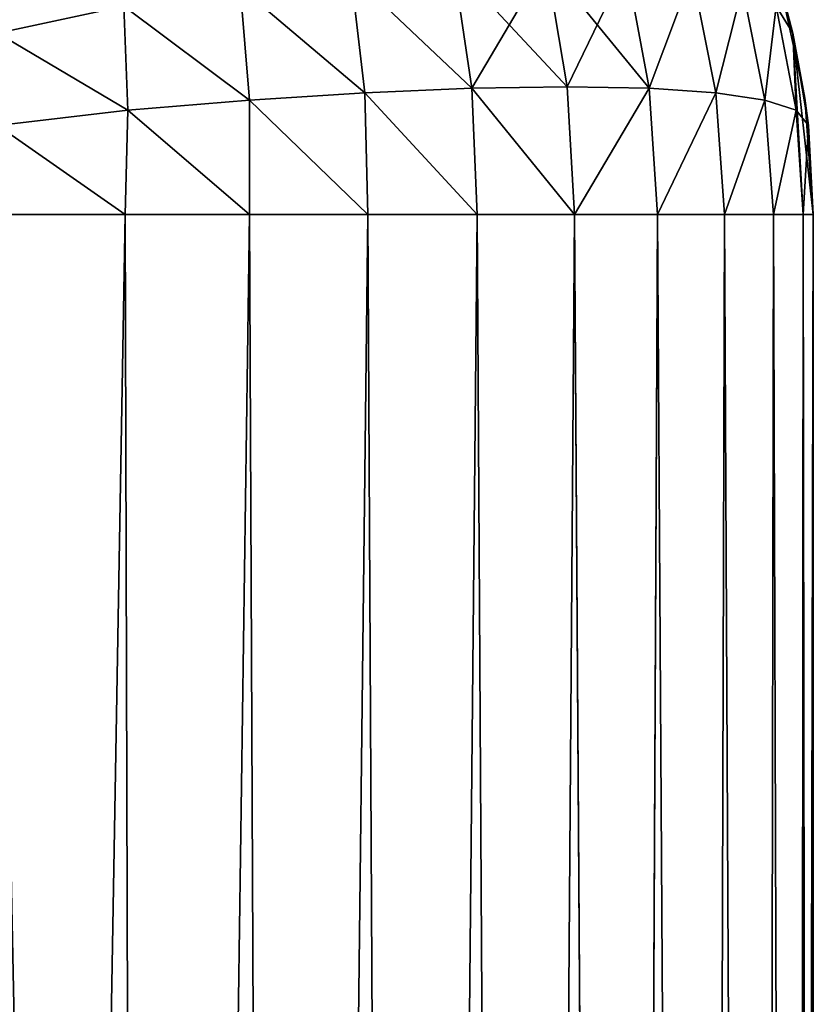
# Model space of a CAD drawing. Header units: millimetres. Extents: x 0 to 12.2, y -14.5 to 4.
# Tile 96 of 98: x 10.705 to 10.9, y 1.606 to 1.848. Entities that reach past the tile are written whole.
import ezdxf

# ---------------------------------------------------------------- set-up
doc = ezdxf.new("R2010")
doc.units = ezdxf.units.MM
doc.header["$LTSCALE"] = 65.185185
for name, color, linetype in [('31', 7, 'CONTINUOUS'), ('32', 7, 'CONTINUOUS'), ('33', 7, 'CONTINUOUS'), ('34', 7, 'CONTINUOUS'), ('38', 7, 'CONTINUOUS'), ('39', 7, 'CONTINUOUS')]:
    doc.layers.add(name, color=color, linetype=linetype)

msp = doc.modelspace()

# ---------------------------------------------------------------- linework, layer by layer
at = {"layer": '31', "linetype": 'Continuous'}
for points in [[(10.73653, 0, -7.64607), (10.7, 0, -7.65), (10.73129, 1.8, -7.64754), (10.73653, 0, -7.64607)], [(10.7, 0, -7.65), (10.7, 1.8, -7.65), (10.73129, 1.8, -7.64754), (10.7, 0, -7.65)], [(10.7618, 1.8, -7.64021), (10.73653, 0, -7.64607), (10.73129, 1.8, -7.64754), (10.7618, 1.8, -7.64021)], [(10.76998, 0, -7.63707), (10.73653, 0, -7.64607), (10.7618, 1.8, -7.64021), (10.76998, 0, -7.63707)], [(10.7908, 1.8, -7.6282), (10.76998, 0, -7.63707), (10.7618, 1.8, -7.64021), (10.7908, 1.8, -7.6282)], [(10.80035, 0, -7.62299), (10.76998, 0, -7.63707), (10.7908, 1.8, -7.6282), (10.80035, 0, -7.62299)], [(10.81756, 1.8, -7.6118), (10.80035, 0, -7.62299), (10.7908, 1.8, -7.6282), (10.81756, 1.8, -7.6118)], [(10.82832, 0, -7.60317), (10.80035, 0, -7.62299), (10.81756, 1.8, -7.6118), (10.82832, 0, -7.60317)], [(10.84142, 1.8, -7.59142), (10.82832, 0, -7.60317), (10.81756, 1.8, -7.6118), (10.84142, 1.8, -7.59142)], [(10.8532, 0, -7.57828), (10.82832, 0, -7.60317), (10.84142, 1.8, -7.59142), (10.8532, 0, -7.57828)], [(10.8618, 1.8, -7.56756), (10.8532, 0, -7.57828), (10.84142, 1.8, -7.59142), (10.8618, 1.8, -7.56756)], [(10.87301, 0, -7.55032), (10.8532, 0, -7.57828), (10.8618, 1.8, -7.56756), (10.87301, 0, -7.55032)], [(10.8782, 1.8, -7.5408), (10.87301, 0, -7.55032), (10.8618, 1.8, -7.56756), (10.8782, 1.8, -7.5408)], [(10.88708, 0, -7.51995), (10.87301, 0, -7.55032), (10.8782, 1.8, -7.5408), (10.88708, 0, -7.51995)], [(10.89021, 1.8, -7.5118), (10.88708, 0, -7.51995), (10.8782, 1.8, -7.5408), (10.89021, 1.8, -7.5118)], [(10.89608, 0, -7.48651), (10.88708, 0, -7.51995), (10.89021, 1.8, -7.5118), (10.89608, 0, -7.48651)], [(10.89754, 1.8, -7.48129), (10.89608, 0, -7.48651), (10.89021, 1.8, -7.5118), (10.89754, 1.8, -7.48129)], [(10.9, 0, -7.45), (10.89608, 0, -7.48651), (10.9, 1.8, -7.45), (10.9, 0, -7.45)], [(10.9, 1.8, -7.45), (10.89608, 0, -7.48651), (10.89754, 1.8, -7.48129), (10.9, 1.8, -7.45)]]:
    msp.add_3dface(points, dxfattribs=at)
at = {"layer": '32', "linetype": 'Continuous'}
for points in [[(10.9, 0, 7.45), (10.9, 0, 5.79444), (10.9, 1.8, 7.45), (10.9, 0, 7.45)], [(10.9, 0, 5.79444), (10.9, 0, 4.13889), (10.9, 1.8, 5.79444), (10.9, 0, 5.79444)], [(10.9, 1.8, 7.45), (10.9, 0, 5.79444), (10.9, 1.8, 5.79444), (10.9, 1.8, 7.45)], [(10.9, 0, 4.13889), (10.9, 0, 2.48333), (10.9, 1.8, 4.13889), (10.9, 0, 4.13889)], [(10.9, 1.8, 5.79444), (10.9, 0, 4.13889), (10.9, 1.8, 5.63), (10.9, 1.8, 5.79444)], [(10.9, 1.8, 5.63), (10.9, 0, 4.13889), (10.9, 1.8, 4.13889), (10.9, 1.8, 5.63)], [(10.9, 0, 2.48333), (10.9, 0, 0.82778), (10.9, 1.8, 2.48333), (10.9, 0, 2.48333)], [(10.9, 1.8, 4.13889), (10.9, 0, 2.48333), (10.9, 1.8, 3.80818), (10.9, 1.8, 4.13889)], [(10.9, 1.8, 3.80818), (10.9, 0, 2.48333), (10.9, 1.8, 2.48333), (10.9, 1.8, 3.80818)], [(10.9, 0, 0.82778), (10.9, 0, -0.82778), (10.9, 1.8, 0.82778), (10.9, 0, 0.82778)], [(10.9, 1.8, 2.48333), (10.9, 0, 0.82778), (10.9, 1.8, 1.98636), (10.9, 1.8, 2.48333)], [(10.9, 1.8, 1.98636), (10.9, 0, 0.82778), (10.9, 1.8, 0.82778), (10.9, 1.8, 1.98636)], [(10.9, 0, -0.82778), (10.9, 0, -2.48333), (10.9, 1.8, -0.82778), (10.9, 0, -0.82778)], [(10.9, 1.8, 0.82778), (10.9, 0, -0.82778), (10.9, 1.8, 0.16454), (10.9, 1.8, 0.82778)], [(10.9, 1.8, 0.16454), (10.9, 0, -0.82778), (10.9, 1.8, -0.82778), (10.9, 1.8, 0.16454)], [(10.9, 0, -2.48333), (10.9, 0, -4.13889), (10.9, 1.8, -2.48333), (10.9, 0, -2.48333)], [(10.9, 1.8, -0.82778), (10.9, 0, -2.48333), (10.9, 1.8, -1.65728), (10.9, 1.8, -0.82778)], [(10.9, 1.8, -1.65728), (10.9, 0, -2.48333), (10.9, 1.8, -2.48333), (10.9, 1.8, -1.65728)], [(10.9, 0, -4.13889), (10.9, 0, -5.79444), (10.9, 1.8, -4.13889), (10.9, 0, -4.13889)], [(10.9, 1.8, -2.48333), (10.9, 0, -4.13889), (10.9, 1.8, -3.4791), (10.9, 1.8, -2.48333)], [(10.9, 1.8, -3.4791), (10.9, 0, -4.13889), (10.9, 1.8, -4.13889), (10.9, 1.8, -3.4791)], [(10.9, 0, -5.79444), (10.9, 0, -7.45), (10.9, 1.8, -5.79444), (10.9, 0, -5.79444)], [(10.9, 1.8, -4.13889), (10.9, 0, -5.79444), (10.9, 1.8, -5.30092), (10.9, 1.8, -4.13889)], [(10.9, 1.8, -5.30092), (10.9, 0, -5.79444), (10.9, 1.8, -5.79444), (10.9, 1.8, -5.30092)], [(10.9, 0, -7.45), (10.9, 1.8, -7.45), (10.9, 1.8, -7.12274), (10.9, 0, -7.45)], [(10.9, 1.8, -5.79444), (10.9, 0, -7.45), (10.9, 1.8, -7.12274), (10.9, 1.8, -5.79444)]]:
    msp.add_3dface(points, dxfattribs=at)
at = {"layer": '33', "linetype": 'Continuous'}
for points in [[(10.7, 0, 7.65), (10.73651, 0, 7.64608), (10.7, 1.8, 7.65), (10.7, 0, 7.65)], [(10.7, 1.8, 7.65), (10.73651, 0, 7.64608), (10.73129, 1.8, 7.64754), (10.7, 1.8, 7.65)], [(10.73129, 1.8, 7.64754), (10.73651, 0, 7.64608), (10.7618, 1.8, 7.64021), (10.73129, 1.8, 7.64754)], [(10.73651, 0, 7.64608), (10.76995, 0, 7.63708), (10.7618, 1.8, 7.64021), (10.73651, 0, 7.64608)], [(10.7618, 1.8, 7.64021), (10.76995, 0, 7.63708), (10.7908, 1.8, 7.6282), (10.7618, 1.8, 7.64021)], [(10.76995, 0, 7.63708), (10.80032, 0, 7.62301), (10.7908, 1.8, 7.6282), (10.76995, 0, 7.63708)], [(10.7908, 1.8, 7.6282), (10.80032, 0, 7.62301), (10.81756, 1.8, 7.6118), (10.7908, 1.8, 7.6282)], [(10.80032, 0, 7.62301), (10.82828, 0, 7.6032), (10.81756, 1.8, 7.6118), (10.80032, 0, 7.62301)], [(10.81756, 1.8, 7.6118), (10.82828, 0, 7.6032), (10.84142, 1.8, 7.59142), (10.81756, 1.8, 7.6118)], [(10.82828, 0, 7.6032), (10.85317, 0, 7.57832), (10.84142, 1.8, 7.59142), (10.82828, 0, 7.6032)], [(10.84142, 1.8, 7.59142), (10.85317, 0, 7.57832), (10.8618, 1.8, 7.56756), (10.84142, 1.8, 7.59142)], [(10.85317, 0, 7.57832), (10.87299, 0, 7.55035), (10.8618, 1.8, 7.56756), (10.85317, 0, 7.57832)], [(10.8618, 1.8, 7.56756), (10.87299, 0, 7.55035), (10.8782, 1.8, 7.5408), (10.8618, 1.8, 7.56756)], [(10.87299, 0, 7.55035), (10.88707, 0, 7.51998), (10.8782, 1.8, 7.5408), (10.87299, 0, 7.55035)], [(10.8782, 1.8, 7.5408), (10.88707, 0, 7.51998), (10.89021, 1.8, 7.5118), (10.8782, 1.8, 7.5408)], [(10.88707, 0, 7.51998), (10.89607, 0, 7.48653), (10.89021, 1.8, 7.5118), (10.88707, 0, 7.51998)], [(10.89021, 1.8, 7.5118), (10.89607, 0, 7.48653), (10.89754, 1.8, 7.48129), (10.89021, 1.8, 7.5118)], [(10.89607, 0, 7.48653), (10.9, 0, 7.45), (10.89754, 1.8, 7.48129), (10.89607, 0, 7.48653)], [(10.9, 0, 7.45), (10.9, 1.8, 7.45), (10.89754, 1.8, 7.48129), (10.9, 0, 7.45)]]:
    msp.add_3dface(points, dxfattribs=at)
at = {"layer": '34', "linetype": 'Continuous'}
for points in [[(10.89089, 1.851, 7.48097), (10.89501, 1.84441, 7.45), (10.8882, 1.86769, 7.45), (10.89089, 1.851, 7.48097)], [(10.7, 1.84441, 7.64501), (10.73097, 1.851, 7.64089), (10.7, 1.861, 7.64047), (10.7, 1.84441, 7.64501)], [(10.78661, 1.85906, 7.62032), (10.81627, 1.83091, 7.60977), (10.81181, 1.86114, 7.60414), (10.78661, 1.85906, 7.62032)], [(10.81181, 1.86114, 7.60414), (10.83968, 1.83129, 7.58968), (10.83449, 1.86183, 7.58449), (10.81181, 1.86114, 7.60414)], [(10.81627, 1.83091, 7.60977), (10.83968, 1.83129, 7.58968), (10.81181, 1.86114, 7.60414), (10.81627, 1.83091, 7.60977)], [(10.83968, 1.83129, 7.58968), (10.85977, 1.83091, 7.56627), (10.83449, 1.86183, 7.58449), (10.83968, 1.83129, 7.58968)], [(10.83449, 1.86183, 7.58449), (10.85977, 1.83091, 7.56627), (10.85414, 1.86114, 7.56181), (10.83449, 1.86183, 7.58449)], [(10.85414, 1.86114, 7.56181), (10.85977, 1.83091, 7.56627), (10.87032, 1.85906, 7.53661), (10.85414, 1.86114, 7.56181)], [(10.75946, 1.85566, 7.63267), (10.79009, 1.82981, 7.62606), (10.78661, 1.85906, 7.62032), (10.75946, 1.85566, 7.63267)], [(10.79009, 1.82981, 7.62606), (10.81627, 1.83091, 7.60977), (10.78661, 1.85906, 7.62032), (10.79009, 1.82981, 7.62606)], [(10.85977, 1.83091, 7.56627), (10.87606, 1.82981, 7.54009), (10.87032, 1.85906, 7.53661), (10.85977, 1.83091, 7.56627)], [(10.87032, 1.85906, 7.53661), (10.87606, 1.82981, 7.54009), (10.88266, 1.85566, 7.50946), (10.87032, 1.85906, 7.53661)], [(10.73097, 1.851, 7.64089), (10.76176, 1.82799, 7.63815), (10.75946, 1.85566, 7.63267), (10.73097, 1.851, 7.64089)], [(10.76176, 1.82799, 7.63815), (10.79009, 1.82981, 7.62606), (10.75946, 1.85566, 7.63267), (10.76176, 1.82799, 7.63815)], [(10.87606, 1.82981, 7.54009), (10.88815, 1.82799, 7.51176), (10.88266, 1.85566, 7.50946), (10.87606, 1.82981, 7.54009)], [(10.88266, 1.85566, 7.50946), (10.88815, 1.82799, 7.51176), (10.89089, 1.851, 7.48097), (10.88266, 1.85566, 7.50946)], [(10.7, 1.84441, 7.64501), (10.73197, 1.82551, 7.64577), (10.73097, 1.851, 7.64089), (10.7, 1.84441, 7.64501)], [(10.73197, 1.82551, 7.64577), (10.76176, 1.82799, 7.63815), (10.73097, 1.851, 7.64089), (10.73197, 1.82551, 7.64577)], [(10.88815, 1.82799, 7.51176), (10.89577, 1.82551, 7.48197), (10.89089, 1.851, 7.48097), (10.88815, 1.82799, 7.51176)], [(10.89089, 1.851, 7.48097), (10.89577, 1.82551, 7.48197), (10.89501, 1.84441, 7.45), (10.89089, 1.851, 7.48097)], [(10.7, 1.82181, 7.64881), (10.73197, 1.82551, 7.64577), (10.7, 1.84441, 7.64501), (10.7, 1.82181, 7.64881)], [(10.89754, 1.8, 7.48129), (10.9, 1.8, 7.45), (10.89501, 1.84441, 7.45), (10.89754, 1.8, 7.48129)], [(10.89577, 1.82551, 7.48197), (10.89754, 1.8, 7.48129), (10.89501, 1.84441, 7.45), (10.89577, 1.82551, 7.48197)], [(10.79009, 1.82981, 7.62606), (10.81756, 1.8, 7.6118), (10.81627, 1.83091, 7.60977), (10.79009, 1.82981, 7.62606)], [(10.81627, 1.83091, 7.60977), (10.84142, 1.8, 7.59142), (10.83968, 1.83129, 7.58968), (10.81627, 1.83091, 7.60977)], [(10.81756, 1.8, 7.6118), (10.84142, 1.8, 7.59142), (10.81627, 1.83091, 7.60977), (10.81756, 1.8, 7.6118)], [(10.83968, 1.83129, 7.58968), (10.84142, 1.8, 7.59142), (10.85977, 1.83091, 7.56627), (10.83968, 1.83129, 7.58968)], [(10.84142, 1.8, 7.59142), (10.8618, 1.8, 7.56756), (10.85977, 1.83091, 7.56627), (10.84142, 1.8, 7.59142)], [(10.85977, 1.83091, 7.56627), (10.8618, 1.8, 7.56756), (10.87606, 1.82981, 7.54009), (10.85977, 1.83091, 7.56627)], [(10.76176, 1.82799, 7.63815), (10.7908, 1.8, 7.6282), (10.79009, 1.82981, 7.62606), (10.76176, 1.82799, 7.63815)], [(10.7908, 1.8, 7.6282), (10.81756, 1.8, 7.6118), (10.79009, 1.82981, 7.62606), (10.7908, 1.8, 7.6282)], [(10.8618, 1.8, 7.56756), (10.8782, 1.8, 7.5408), (10.87606, 1.82981, 7.54009), (10.8618, 1.8, 7.56756)], [(10.87606, 1.82981, 7.54009), (10.8782, 1.8, 7.5408), (10.88815, 1.82799, 7.51176), (10.87606, 1.82981, 7.54009)], [(10.73197, 1.82551, 7.64577), (10.7618, 1.8, 7.64021), (10.76176, 1.82799, 7.63815), (10.73197, 1.82551, 7.64577)], [(10.7618, 1.8, 7.64021), (10.7908, 1.8, 7.6282), (10.76176, 1.82799, 7.63815), (10.7618, 1.8, 7.64021)], [(10.8782, 1.8, 7.5408), (10.89021, 1.8, 7.5118), (10.88815, 1.82799, 7.51176), (10.8782, 1.8, 7.5408)], [(10.88815, 1.82799, 7.51176), (10.89021, 1.8, 7.5118), (10.89577, 1.82551, 7.48197), (10.88815, 1.82799, 7.51176)], [(10.7, 1.82181, 7.64881), (10.73129, 1.8, 7.64754), (10.73197, 1.82551, 7.64577), (10.7, 1.82181, 7.64881)], [(10.73129, 1.8, 7.64754), (10.7618, 1.8, 7.64021), (10.73197, 1.82551, 7.64577), (10.73129, 1.8, 7.64754)], [(10.89021, 1.8, 7.5118), (10.89754, 1.8, 7.48129), (10.89577, 1.82551, 7.48197), (10.89021, 1.8, 7.5118)], [(10.7, 1.8, 7.65), (10.73129, 1.8, 7.64754), (10.7, 1.82181, 7.64881), (10.7, 1.8, 7.65)]]:
    msp.add_3dface(points, dxfattribs=at)
at = {"layer": '38', "linetype": 'Continuous'}
for points in [[(10.7, 1.84441, -7.64501), (10.7, 1.86101, -7.64047), (10.73097, 1.851, -7.64089), (10.7, 1.84441, -7.64501)], [(10.81181, 1.86114, -7.60414), (10.81627, 1.83091, -7.60977), (10.78661, 1.85906, -7.62032), (10.81181, 1.86114, -7.60414)], [(10.83449, 1.86183, -7.58449), (10.81627, 1.83091, -7.60977), (10.81181, 1.86114, -7.60414), (10.83449, 1.86183, -7.58449)], [(10.83968, 1.83129, -7.58968), (10.81627, 1.83091, -7.60977), (10.83449, 1.86183, -7.58449), (10.83968, 1.83129, -7.58968)], [(10.85414, 1.86114, -7.56181), (10.83968, 1.83129, -7.58968), (10.83449, 1.86183, -7.58449), (10.85414, 1.86114, -7.56181)], [(10.85977, 1.83091, -7.56627), (10.83968, 1.83129, -7.58968), (10.85414, 1.86114, -7.56181), (10.85977, 1.83091, -7.56627)], [(10.87032, 1.85906, -7.53661), (10.85977, 1.83091, -7.56627), (10.85414, 1.86114, -7.56181), (10.87032, 1.85906, -7.53661)], [(10.89501, 1.84441, -7.45), (10.89089, 1.851, -7.48097), (10.89047, 1.861, -7.45), (10.89501, 1.84441, -7.45)], [(10.78661, 1.85906, -7.62032), (10.79009, 1.82981, -7.62606), (10.75946, 1.85566, -7.63266), (10.78661, 1.85906, -7.62032)], [(10.81627, 1.83091, -7.60977), (10.79009, 1.82981, -7.62606), (10.78661, 1.85906, -7.62032), (10.81627, 1.83091, -7.60977)], [(10.87606, 1.82981, -7.54009), (10.85977, 1.83091, -7.56627), (10.87032, 1.85906, -7.53661), (10.87606, 1.82981, -7.54009)], [(10.88267, 1.85566, -7.50946), (10.87606, 1.82981, -7.54009), (10.87032, 1.85906, -7.53661), (10.88267, 1.85566, -7.50946)], [(10.75946, 1.85566, -7.63266), (10.76176, 1.82799, -7.63815), (10.73097, 1.851, -7.64089), (10.75946, 1.85566, -7.63266)], [(10.79009, 1.82981, -7.62606), (10.76176, 1.82799, -7.63815), (10.75946, 1.85566, -7.63266), (10.79009, 1.82981, -7.62606)], [(10.88815, 1.82799, -7.51176), (10.87606, 1.82981, -7.54009), (10.88267, 1.85566, -7.50946), (10.88815, 1.82799, -7.51176)], [(10.89089, 1.851, -7.48097), (10.88815, 1.82799, -7.51176), (10.88267, 1.85566, -7.50946), (10.89089, 1.851, -7.48097)], [(10.73197, 1.82551, -7.64577), (10.7, 1.84441, -7.64501), (10.73097, 1.851, -7.64089), (10.73197, 1.82551, -7.64577)], [(10.76176, 1.82799, -7.63815), (10.73197, 1.82551, -7.64577), (10.73097, 1.851, -7.64089), (10.76176, 1.82799, -7.63815)], [(10.89577, 1.82551, -7.48197), (10.88815, 1.82799, -7.51176), (10.89089, 1.851, -7.48097), (10.89577, 1.82551, -7.48197)], [(10.89501, 1.84441, -7.45), (10.89577, 1.82551, -7.48197), (10.89089, 1.851, -7.48097), (10.89501, 1.84441, -7.45)], [(10.7, 1.82181, -7.64881), (10.7, 1.84441, -7.64501), (10.73197, 1.82551, -7.64577), (10.7, 1.82181, -7.64881)], [(10.89881, 1.82181, -7.45), (10.89577, 1.82551, -7.48197), (10.89501, 1.84441, -7.45), (10.89881, 1.82181, -7.45)], [(10.81627, 1.83091, -7.60977), (10.81756, 1.8, -7.6118), (10.79009, 1.82981, -7.62606), (10.81627, 1.83091, -7.60977)], [(10.83968, 1.83129, -7.58968), (10.84142, 1.8, -7.59142), (10.81627, 1.83091, -7.60977), (10.83968, 1.83129, -7.58968)], [(10.84142, 1.8, -7.59142), (10.81756, 1.8, -7.6118), (10.81627, 1.83091, -7.60977), (10.84142, 1.8, -7.59142)], [(10.85977, 1.83091, -7.56627), (10.84142, 1.8, -7.59142), (10.83968, 1.83129, -7.58968), (10.85977, 1.83091, -7.56627)], [(10.8618, 1.8, -7.56756), (10.84142, 1.8, -7.59142), (10.85977, 1.83091, -7.56627), (10.8618, 1.8, -7.56756)], [(10.87606, 1.82981, -7.54009), (10.8618, 1.8, -7.56756), (10.85977, 1.83091, -7.56627), (10.87606, 1.82981, -7.54009)], [(10.79009, 1.82981, -7.62606), (10.7908, 1.8, -7.6282), (10.76176, 1.82799, -7.63815), (10.79009, 1.82981, -7.62606)], [(10.81756, 1.8, -7.6118), (10.7908, 1.8, -7.6282), (10.79009, 1.82981, -7.62606), (10.81756, 1.8, -7.6118)], [(10.8782, 1.8, -7.5408), (10.8618, 1.8, -7.56756), (10.87606, 1.82981, -7.54009), (10.8782, 1.8, -7.5408)], [(10.88815, 1.82799, -7.51176), (10.8782, 1.8, -7.5408), (10.87606, 1.82981, -7.54009), (10.88815, 1.82799, -7.51176)], [(10.76176, 1.82799, -7.63815), (10.7618, 1.8, -7.64021), (10.73197, 1.82551, -7.64577), (10.76176, 1.82799, -7.63815)], [(10.7908, 1.8, -7.6282), (10.7618, 1.8, -7.64021), (10.76176, 1.82799, -7.63815), (10.7908, 1.8, -7.6282)], [(10.89021, 1.8, -7.5118), (10.8782, 1.8, -7.5408), (10.88815, 1.82799, -7.51176), (10.89021, 1.8, -7.5118)], [(10.89577, 1.82551, -7.48197), (10.89021, 1.8, -7.5118), (10.88815, 1.82799, -7.51176), (10.89577, 1.82551, -7.48197)], [(10.73129, 1.8, -7.64754), (10.7, 1.82181, -7.64881), (10.73197, 1.82551, -7.64577), (10.73129, 1.8, -7.64754)], [(10.7618, 1.8, -7.64021), (10.73129, 1.8, -7.64754), (10.73197, 1.82551, -7.64577), (10.7618, 1.8, -7.64021)], [(10.89754, 1.8, -7.48129), (10.89021, 1.8, -7.5118), (10.89577, 1.82551, -7.48197), (10.89754, 1.8, -7.48129)], [(10.89881, 1.82181, -7.45), (10.89754, 1.8, -7.48129), (10.89577, 1.82551, -7.48197), (10.89881, 1.82181, -7.45)], [(10.73129, 1.8, -7.64754), (10.7, 1.8, -7.65), (10.7, 1.82181, -7.64881), (10.73129, 1.8, -7.64754)], [(10.9, 1.8, -7.45), (10.89754, 1.8, -7.48129), (10.89881, 1.82181, -7.45), (10.9, 1.8, -7.45)]]:
    msp.add_3dface(points, dxfattribs=at)
at = {"layer": '39', "linetype": 'Continuous'}
for points in [[(10.8882, 1.86769, 7.45), (10.89501, 1.84441, 7.45), (10.8919, 1.85635, 5.63), (10.8882, 1.86769, 7.45)], [(10.89501, 1.84441, -7.45), (10.89047, 1.861, -7.45), (10.8919, 1.85635, -7.12274), (10.89501, 1.84441, -7.45)], [(10.8919, 1.85635, 5.63), (10.89501, 1.84441, 7.45), (10.89796, 1.82846, 5.63), (10.8919, 1.85635, 5.63)], [(10.89501, 1.84441, -7.45), (10.8919, 1.85635, -7.12274), (10.89796, 1.82846, -7.12274), (10.89501, 1.84441, -7.45)], [(10.8919, 1.85635, 5.63), (10.89796, 1.82846, 5.63), (10.8919, 1.85635, 3.80818), (10.8919, 1.85635, 5.63)], [(10.8919, 1.85635, 3.80818), (10.89796, 1.82846, 5.63), (10.89796, 1.82846, 3.80818), (10.8919, 1.85635, 3.80818)], [(10.8919, 1.85635, 3.80818), (10.89796, 1.82846, 3.80818), (10.8919, 1.85635, 1.98636), (10.8919, 1.85635, 3.80818)], [(10.8919, 1.85635, 1.98636), (10.89796, 1.82846, 3.80818), (10.89796, 1.82846, 1.98636), (10.8919, 1.85635, 1.98636)], [(10.8919, 1.85635, 1.98636), (10.89796, 1.82846, 1.98636), (10.8919, 1.85635, 0.16454), (10.8919, 1.85635, 1.98636)], [(10.8919, 1.85635, 0.16454), (10.89796, 1.82846, 1.98636), (10.89796, 1.82846, 0.16454), (10.8919, 1.85635, 0.16454)], [(10.8919, 1.85635, 0.16454), (10.89796, 1.82846, 0.16454), (10.8919, 1.85635, -1.65728), (10.8919, 1.85635, 0.16454)], [(10.8919, 1.85635, -1.65728), (10.89796, 1.82846, 0.16454), (10.89796, 1.82846, -1.65728), (10.8919, 1.85635, -1.65728)], [(10.8919, 1.85635, -1.65728), (10.89796, 1.82846, -1.65728), (10.8919, 1.85635, -3.4791), (10.8919, 1.85635, -1.65728)], [(10.8919, 1.85635, -3.4791), (10.89796, 1.82846, -1.65728), (10.89796, 1.82846, -3.4791), (10.8919, 1.85635, -3.4791)], [(10.8919, 1.85635, -3.4791), (10.89796, 1.82846, -3.4791), (10.8919, 1.85635, -5.30092), (10.8919, 1.85635, -3.4791)], [(10.8919, 1.85635, -5.30092), (10.89796, 1.82846, -3.4791), (10.89796, 1.82846, -5.30092), (10.8919, 1.85635, -5.30092)], [(10.8919, 1.85635, -5.30092), (10.89796, 1.82846, -5.30092), (10.8919, 1.85635, -7.12274), (10.8919, 1.85635, -5.30092)], [(10.8919, 1.85635, -7.12274), (10.89796, 1.82846, -5.30092), (10.89796, 1.82846, -7.12274), (10.8919, 1.85635, -7.12274)], [(10.89501, 1.84441, 7.45), (10.9, 1.8, 7.45), (10.89796, 1.82846, 5.63), (10.89501, 1.84441, 7.45)], [(10.89881, 1.82181, -7.45), (10.89501, 1.84441, -7.45), (10.89796, 1.82846, -7.12274), (10.89881, 1.82181, -7.45)], [(10.9, 1.8, 7.45), (10.9, 1.8, 5.79444), (10.89796, 1.82846, 5.63), (10.9, 1.8, 7.45)], [(10.9, 1.8, 5.79444), (10.9, 1.8, 5.63), (10.89796, 1.82846, 5.63), (10.9, 1.8, 5.79444)], [(10.9, 1.8, 5.63), (10.9, 1.8, 4.13889), (10.89796, 1.82846, 3.80818), (10.9, 1.8, 5.63)], [(10.89796, 1.82846, 5.63), (10.9, 1.8, 5.63), (10.89796, 1.82846, 3.80818), (10.89796, 1.82846, 5.63)], [(10.9, 1.8, 4.13889), (10.9, 1.8, 3.80818), (10.89796, 1.82846, 3.80818), (10.9, 1.8, 4.13889)], [(10.9, 1.8, 3.80818), (10.9, 1.8, 2.48333), (10.89796, 1.82846, 1.98636), (10.9, 1.8, 3.80818)], [(10.89796, 1.82846, 3.80818), (10.9, 1.8, 3.80818), (10.89796, 1.82846, 1.98636), (10.89796, 1.82846, 3.80818)], [(10.9, 1.8, 2.48333), (10.9, 1.8, 1.98636), (10.89796, 1.82846, 1.98636), (10.9, 1.8, 2.48333)], [(10.9, 1.8, 1.98636), (10.9, 1.8, 0.82778), (10.89796, 1.82846, 0.16454), (10.9, 1.8, 1.98636)], [(10.89796, 1.82846, 1.98636), (10.9, 1.8, 1.98636), (10.89796, 1.82846, 0.16454), (10.89796, 1.82846, 1.98636)], [(10.9, 1.8, 0.82778), (10.9, 1.8, 0.16454), (10.89796, 1.82846, 0.16454), (10.9, 1.8, 0.82778)], [(10.9, 1.8, 0.16454), (10.9, 1.8, -0.82778), (10.89796, 1.82846, -1.65728), (10.9, 1.8, 0.16454)], [(10.89796, 1.82846, 0.16454), (10.9, 1.8, 0.16454), (10.89796, 1.82846, -1.65728), (10.89796, 1.82846, 0.16454)], [(10.9, 1.8, -0.82778), (10.9, 1.8, -1.65728), (10.89796, 1.82846, -1.65728), (10.9, 1.8, -0.82778)], [(10.9, 1.8, -1.65728), (10.9, 1.8, -2.48333), (10.89796, 1.82846, -3.4791), (10.9, 1.8, -1.65728)], [(10.89796, 1.82846, -1.65728), (10.9, 1.8, -1.65728), (10.89796, 1.82846, -3.4791), (10.89796, 1.82846, -1.65728)], [(10.9, 1.8, -2.48333), (10.9, 1.8, -3.4791), (10.89796, 1.82846, -3.4791), (10.9, 1.8, -2.48333)], [(10.9, 1.8, -3.4791), (10.9, 1.8, -4.13889), (10.89796, 1.82846, -5.30092), (10.9, 1.8, -3.4791)], [(10.89796, 1.82846, -3.4791), (10.9, 1.8, -3.4791), (10.89796, 1.82846, -5.30092), (10.89796, 1.82846, -3.4791)], [(10.9, 1.8, -4.13889), (10.9, 1.8, -5.30092), (10.89796, 1.82846, -5.30092), (10.9, 1.8, -4.13889)], [(10.9, 1.8, -5.30092), (10.9, 1.8, -5.79444), (10.89796, 1.82846, -7.12274), (10.9, 1.8, -5.30092)], [(10.89796, 1.82846, -5.30092), (10.9, 1.8, -5.30092), (10.89796, 1.82846, -7.12274), (10.89796, 1.82846, -5.30092)], [(10.9, 1.8, -5.79444), (10.9, 1.8, -7.12274), (10.89796, 1.82846, -7.12274), (10.9, 1.8, -5.79444)], [(10.9, 1.8, -7.12274), (10.89881, 1.82181, -7.45), (10.89796, 1.82846, -7.12274), (10.9, 1.8, -7.12274)], [(10.9, 1.8, -7.12274), (10.9, 1.8, -7.45), (10.89881, 1.82181, -7.45), (10.9, 1.8, -7.12274)]]:
    msp.add_3dface(points, dxfattribs=at)

doc.saveas('drawing.dxf')
